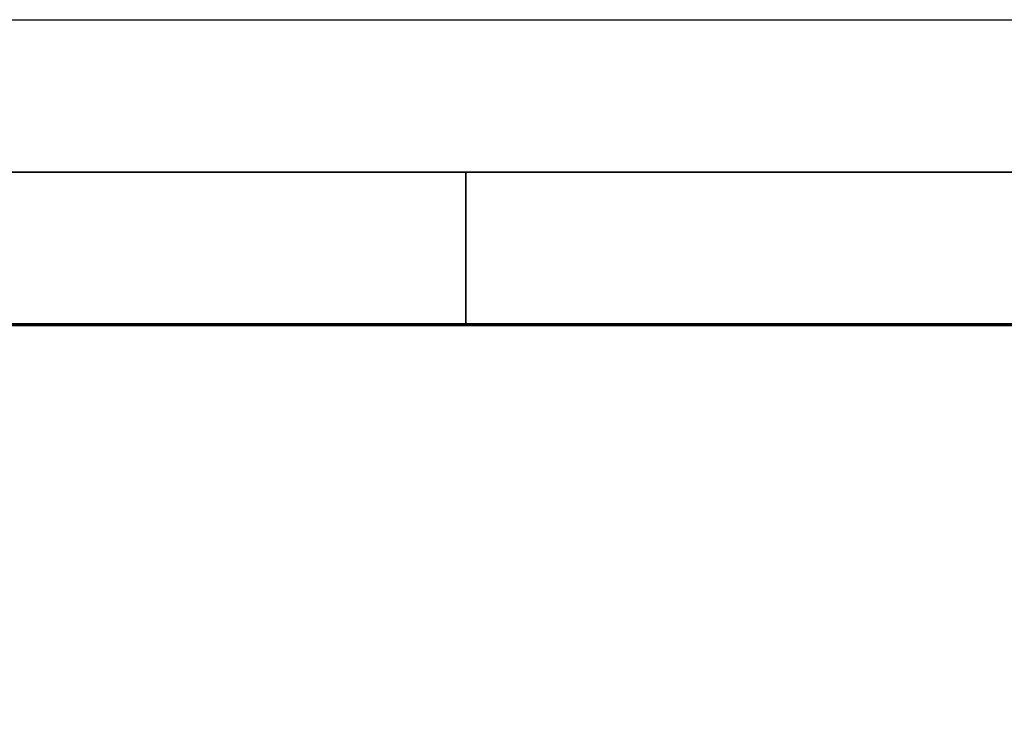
# Model space of a CAD drawing. Header units: millimetres. Extents: x -1662057 to -197461, y -941126 to 63888.
# Tile 184 of 209: x -1579180 to -1574796, y -284200 to -281121. Entities that reach past the tile are written whole.
import ezdxf

# ---------------------------------------------------------------- set-up
doc = ezdxf.new("R2010")
doc.units = ezdxf.units.MM
doc.layers.add('0000 TELPU NUMERĀCIJA - ROOM NUMBERS', color=7, linetype='CONTINUOUS')
doc.layers.add('Rasējuma lapa', color=7, linetype='CONTINUOUS')
doc.styles.add('PBL', font='arial.ttf')

# ---------------------------------------------------------------- blocks, each defined once
blk = doc.blocks.new('A1_L')
at = {"layer": 'Rasējuma lapa'}
blk.add_line((-841, 594), (0, 594), dxfattribs=at)
at = {"layer": 'Rasējuma lapa', "lineweight": 35}
for p, q in [((-826, 589), (-5, 589)), ((-215.5, 584), (-215.5, 589))]:
    blk.add_line(p, q, dxfattribs=at)
at = {"layer": 'Rasējuma lapa', "lineweight": 70}
blk.add_line((-821, 584), (-10, 584), dxfattribs=at)
blk = doc.blocks.new('*U1264')
at = {"layer": 'Rasējuma lapa'}
blk.add_blockref('A1_L', (0, 0), dxfattribs=at)

msp = doc.modelspace()

# ---------------------------------------------------------------- block references
at = {"layer": 'Rasējuma lapa', "xscale": 135.6730224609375, "yscale": 135.6730224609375, "zscale": 135.6730224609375}
msp.add_blockref('*U1264', (-1547956.19836, -361710.6175), dxfattribs=at)

# ---------------------------------------------------------------- texts
at = {"layer": '0000 TELPU NUMERĀCIJA - ROOM NUMBERS', "char_height": 225, "width": 1500, "attachment_point": 1, "style": 'PBL'}
for insert in [(-1630705.84105, -283332.38538), (-1622728.5353, -283334.1621), (-1614728.53552, -283334.1621), (-1606728.53574, -283334.1621)]:
    msp.add_mtext('\\A1;\\pi373.52;{\\fArial|b0|i0|c186|p34;Platība \\P\\pi564.79;\\H0.66667x;(m\\H0.7x;\\S2^ ;\\H1.4286x;)}', dxfattribs=dict(at, insert=insert))

doc.saveas('drawing.dxf')
